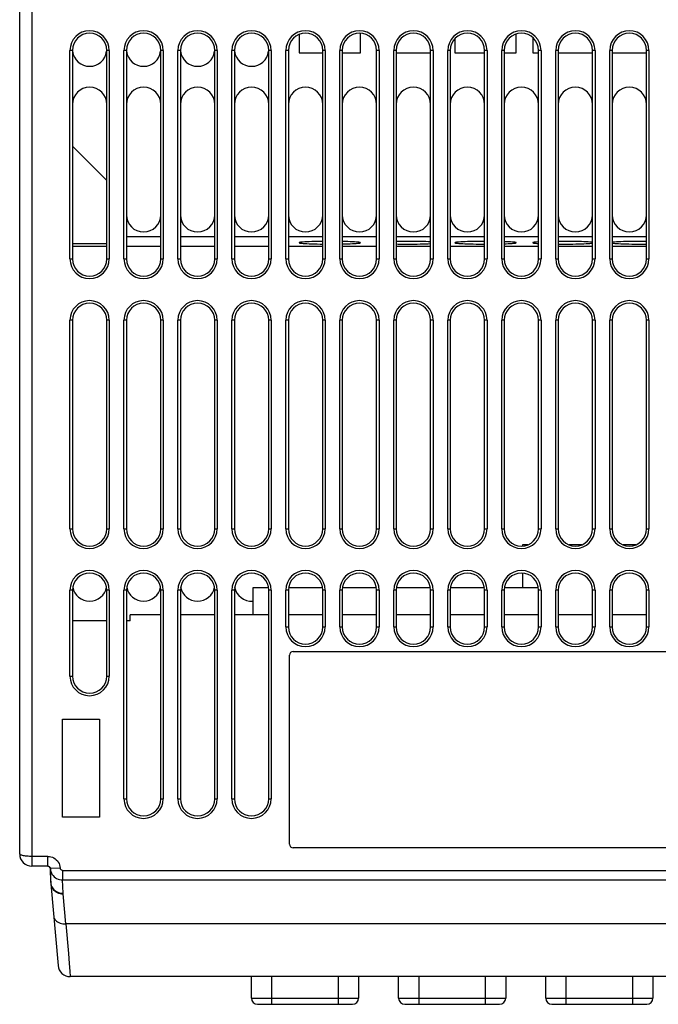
# Model space of a CAD drawing. Header units: millimetres. Extents: x 1231 to 1902, y -156 to 506.
# Tile 1 of 46: x 1409 to 1461, y -150 to -69. Entities that reach past the tile are written whole.
import ezdxf

# ---------------------------------------------------------------- set-up
doc = ezdxf.new("R2010")
doc.units = ezdxf.units.MM
doc.header["$LTSCALE"] = 30.734
doc.layers.get('0').update_dxf_attribs({"linetype": 'CONTINUOUS'})

msp = doc.modelspace()

# ---------------------------------------------------------------- linework, layer by layer
for p, q in [((1409.257, -137.455), (1409.257, -41.455)), ((1410.257, -41.455), (1410.257, -138.455)), ((1437.032, -72.155), (1437.032, -70.559)), ((1449.732, -72.155), (1449.732, -70.623)), ((1432.032, -70.658), (1432.032, -72.155)), ((1444.732, -71.005), (1444.732, -72.155)), ((1451.082, -70.907), (1451.082, -72.155)), ((1413.357, -88.955), (1413.357, -71.955)), ((1413.557, -71.955), (1413.357, -71.955)), ((1413.557, -71.955), (1413.557, -88.955)), ((1416.357, -88.955), (1416.357, -71.955)), ((1416.557, -71.955), (1416.357, -71.955)), ((1416.557, -71.955), (1416.557, -88.955)), ((1417.757, -88.955), (1417.757, -71.955)), ((1417.957, -71.955), (1417.757, -71.955)), ((1417.957, -71.955), (1417.957, -88.955)), ((1420.757, -88.955), (1420.757, -71.955)), ((1420.957, -71.955), (1420.757, -71.955)), ((1420.957, -71.955), (1420.957, -88.955)), ((1422.157, -88.955), (1422.157, -71.955)), ((1422.357, -71.955), (1422.157, -71.955)), ((1422.357, -71.955), (1422.357, -88.955)), ((1425.157, -88.955), (1425.157, -71.955)), ((1425.357, -71.955), (1425.157, -71.955)), ((1425.357, -71.955), (1425.357, -88.955)), ((1426.557, -88.955), (1426.557, -71.955)), ((1426.757, -71.955), (1426.557, -71.955)), ((1426.757, -71.955), (1426.757, -88.955)), ((1429.557, -88.955), (1429.557, -71.955)), ((1429.757, -71.955), (1429.557, -71.955)), ((1429.757, -71.955), (1429.757, -88.955)), ((1430.957, -88.955), (1430.957, -71.955)), ((1431.157, -71.955), (1430.957, -71.955)), ((1431.157, -71.955), (1431.157, -88.955)), ((1432.032, -72.155), (1433.957, -72.155)), ((1433.957, -88.955), (1433.957, -71.955)), ((1434.157, -71.955), (1433.957, -71.955)), ((1434.157, -71.955), (1434.157, -88.955)), ((1435.357, -88.955), (1435.357, -71.955)), ((1435.557, -71.955), (1435.357, -71.955)), ((1435.557, -71.955), (1435.557, -88.955)), ((1435.557, -72.155), (1437.032, -72.155)), ((1438.357, -88.955), (1438.357, -71.955)), ((1438.557, -71.955), (1438.357, -71.955)), ((1438.557, -71.955), (1438.557, -88.955)), ((1439.757, -88.955), (1439.757, -71.955)), ((1439.957, -71.955), (1439.757, -71.955)), ((1439.957, -71.955), (1439.957, -88.955)), ((1439.957, -72.155), (1442.757, -72.155)), ((1442.757, -88.955), (1442.757, -71.955)), ((1442.957, -71.955), (1442.757, -71.955)), ((1442.957, -71.955), (1442.957, -88.955)), ((1444.157, -88.955), (1444.157, -71.955)), ((1444.357, -71.955), (1444.157, -71.955)), ((1444.357, -71.955), (1444.357, -88.955)), ((1444.732, -72.155), (1447.157, -72.155)), ((1447.157, -88.955), (1447.157, -71.955)), ((1447.357, -71.955), (1447.157, -71.955)), ((1447.357, -71.955), (1447.357, -88.955)), ((1448.557, -88.955), (1448.557, -71.955)), ((1448.757, -71.955), (1448.557, -71.955)), ((1448.757, -71.955), (1448.757, -88.955)), ((1448.757, -72.155), (1449.732, -72.155)), ((1451.082, -72.155), (1451.557, -72.155)), ((1451.557, -88.955), (1451.557, -71.955)), ((1451.757, -71.955), (1451.557, -71.955)), ((1451.757, -71.955), (1451.757, -88.955)), ((1452.957, -88.955), (1452.957, -71.955)), ((1453.157, -71.955), (1452.957, -71.955)), ((1453.157, -71.955), (1453.157, -88.955)), ((1453.157, -72.155), (1455.957, -72.155)), ((1455.957, -88.955), (1455.957, -71.955)), ((1456.157, -71.955), (1455.957, -71.955)), ((1456.157, -71.955), (1456.157, -88.955)), ((1457.357, -88.955), (1457.357, -71.955)), ((1457.557, -71.955), (1457.357, -71.955)), ((1457.557, -71.955), (1457.557, -88.955)), ((1457.557, -72.155), (1460.357, -72.155)), ((1460.557, -71.955), (1460.357, -71.955)), ((1460.357, -88.955), (1460.357, -71.955)), ((1460.557, -71.955), (1460.557, -88.955)), ((1413.557, -79.755), (1416.357, -82.555)), ((1420.757, -87.151), (1417.957, -87.151)), ((1425.157, -87.151), (1422.357, -87.151)), ((1429.557, -87.151), (1426.757, -87.151)), ((1433.957, -87.151), (1431.157, -87.151)), ((1438.357, -87.151), (1435.557, -87.151)), ((1442.757, -87.151), (1439.957, -87.151)), ((1447.157, -87.151), (1444.357, -87.151)), ((1451.557, -87.151), (1448.757, -87.151)), ((1455.957, -87.151), (1453.157, -87.151)), ((1460.357, -87.151), (1457.557, -87.151)), ((1413.557, -87.684), (1416.357, -87.684)), ((1416.357, -87.955), (1413.557, -87.955)), ((1420.757, -87.955), (1417.957, -87.955)), ((1425.157, -87.955), (1422.357, -87.955)), ((1429.557, -87.955), (1426.757, -87.955)), ((1433.957, -87.955), (1431.157, -87.955)), ((1438.357, -87.955), (1435.557, -87.955)), ((1442.757, -87.955), (1439.957, -87.955)), ((1447.157, -87.955), (1444.357, -87.955)), ((1451.557, -87.955), (1448.757, -87.955)), ((1455.957, -87.955), (1453.157, -87.955)), ((1460.357, -87.955), (1457.557, -87.955)), ((1413.357, -88.955), (1413.557, -88.955)), ((1416.357, -88.955), (1416.557, -88.955)), ((1417.757, -88.955), (1417.957, -88.955)), ((1420.757, -88.955), (1420.957, -88.955)), ((1422.157, -88.955), (1422.357, -88.955)), ((1425.157, -88.955), (1425.357, -88.955)), ((1426.557, -88.955), (1426.757, -88.955)), ((1429.557, -88.955), (1429.757, -88.955)), ((1430.957, -88.955), (1431.157, -88.955)), ((1433.957, -88.955), (1434.157, -88.955)), ((1435.357, -88.955), (1435.557, -88.955)), ((1438.357, -88.955), (1438.557, -88.955)), ((1439.757, -88.955), (1439.957, -88.955)), ((1442.757, -88.955), (1442.957, -88.955)), ((1444.157, -88.955), (1444.357, -88.955)), ((1447.157, -88.955), (1447.357, -88.955)), ((1448.557, -88.955), (1448.757, -88.955)), ((1451.557, -88.955), (1451.757, -88.955)), ((1452.957, -88.955), (1453.157, -88.955)), ((1455.957, -88.955), (1456.157, -88.955)), ((1457.357, -88.955), (1457.557, -88.955)), ((1460.357, -88.955), (1460.557, -88.955)), ((1413.357, -110.955), (1413.357, -93.955)), ((1413.557, -93.955), (1413.357, -93.955)), ((1413.557, -93.955), (1413.557, -110.955)), ((1416.357, -110.955), (1416.357, -93.955)), ((1416.557, -93.955), (1416.357, -93.955)), ((1416.557, -93.955), (1416.557, -110.955)), ((1417.757, -110.955), (1417.757, -93.955)), ((1417.957, -93.955), (1417.757, -93.955)), ((1417.957, -93.955), (1417.957, -110.955)), ((1420.757, -110.955), (1420.757, -93.955)), ((1420.957, -93.955), (1420.757, -93.955)), ((1420.957, -93.955), (1420.957, -110.955)), ((1422.157, -110.955), (1422.157, -93.955)), ((1422.357, -93.955), (1422.157, -93.955)), ((1422.357, -93.955), (1422.357, -110.955)), ((1425.157, -110.955), (1425.157, -93.955)), ((1425.357, -93.955), (1425.157, -93.955)), ((1425.357, -93.955), (1425.357, -110.955)), ((1426.557, -110.955), (1426.557, -93.955)), ((1426.757, -93.955), (1426.557, -93.955)), ((1426.757, -93.955), (1426.757, -110.955)), ((1429.557, -110.955), (1429.557, -93.955)), ((1429.757, -93.955), (1429.557, -93.955)), ((1429.757, -93.955), (1429.757, -110.955)), ((1430.957, -110.955), (1430.957, -93.955)), ((1431.157, -93.955), (1430.957, -93.955)), ((1431.157, -93.955), (1431.157, -110.955)), ((1433.957, -110.955), (1433.957, -93.955)), ((1434.157, -93.955), (1433.957, -93.955)), ((1434.157, -93.955), (1434.157, -110.955)), ((1435.357, -110.955), (1435.357, -93.955)), ((1435.557, -93.955), (1435.357, -93.955)), ((1435.557, -93.955), (1435.557, -110.955)), ((1438.557, -93.955), (1438.357, -93.955)), ((1438.357, -110.955), (1438.357, -93.955)), ((1438.557, -93.955), (1438.557, -110.955)), ((1439.957, -93.955), (1439.757, -93.955)), ((1439.757, -110.955), (1439.757, -93.955)), ((1439.957, -93.955), (1439.957, -110.955)), ((1442.957, -93.955), (1442.757, -93.955)), ((1442.757, -110.955), (1442.757, -93.955)), ((1442.957, -93.955), (1442.957, -110.955)), ((1444.357, -93.955), (1444.157, -93.955)), ((1444.157, -110.955), (1444.157, -93.955)), ((1444.357, -93.955), (1444.357, -110.955)), ((1447.357, -93.955), (1447.157, -93.955)), ((1447.157, -110.955), (1447.157, -93.955)), ((1447.357, -93.955), (1447.357, -110.955)), ((1448.757, -93.955), (1448.557, -93.955)), ((1448.557, -110.955), (1448.557, -93.955)), ((1448.757, -93.955), (1448.757, -110.955)), ((1451.757, -93.955), (1451.557, -93.955)), ((1451.557, -110.955), (1451.557, -93.955)), ((1451.757, -93.955), (1451.757, -110.955)), ((1453.157, -93.955), (1452.957, -93.955)), ((1452.957, -110.955), (1452.957, -93.955)), ((1453.157, -93.955), (1453.157, -110.955)), ((1456.157, -93.955), (1455.957, -93.955)), ((1455.957, -110.955), (1455.957, -93.955)), ((1456.157, -93.955), (1456.157, -110.955)), ((1457.557, -93.955), (1457.357, -93.955)), ((1457.357, -110.955), (1457.357, -93.955)), ((1457.557, -93.955), (1457.557, -110.955)), ((1460.557, -93.955), (1460.357, -93.955)), ((1460.357, -110.955), (1460.357, -93.955)), ((1460.557, -93.955), (1460.557, -110.955)), ((1413.357, -110.955), (1413.557, -110.955)), ((1416.357, -110.955), (1416.557, -110.955)), ((1417.757, -110.955), (1417.957, -110.955)), ((1420.757, -110.955), (1420.957, -110.955)), ((1422.157, -110.955), (1422.357, -110.955)), ((1425.157, -110.955), (1425.357, -110.955)), ((1426.557, -110.955), (1426.757, -110.955)), ((1429.557, -110.955), (1429.757, -110.955)), ((1430.957, -110.955), (1431.157, -110.955)), ((1433.957, -110.955), (1434.157, -110.955)), ((1435.357, -110.955), (1435.557, -110.955)), ((1438.357, -110.955), (1438.557, -110.955)), ((1439.757, -110.955), (1439.957, -110.955)), ((1442.757, -110.955), (1442.957, -110.955)), ((1444.157, -110.955), (1444.357, -110.955)), ((1447.157, -110.955), (1447.357, -110.955)), ((1448.557, -110.955), (1448.757, -110.955)), ((1451.557, -110.955), (1451.757, -110.955)), ((1452.957, -110.955), (1453.157, -110.955)), ((1455.957, -110.955), (1456.157, -110.955)), ((1457.357, -110.955), (1457.557, -110.955)), ((1460.357, -110.955), (1460.557, -110.955)), ((1450.674, -112.255), (1450.257, -112.255)), ((1450.257, -112.255), (1450.257, -112.349)), ((1455.074, -112.255), (1454.044, -112.255)), ((1459.474, -112.255), (1458.444, -112.255)), ((1450.257, -114.559), (1450.257, -115.755)), ((1413.557, -115.955), (1413.357, -115.955)), ((1413.357, -122.955), (1413.357, -115.955)), ((1413.557, -115.955), (1413.557, -122.955)), ((1416.557, -115.955), (1416.357, -115.955)), ((1416.357, -122.955), (1416.357, -115.955)), ((1416.557, -115.955), (1416.557, -122.955)), ((1417.957, -115.955), (1417.757, -115.955)), ((1417.757, -132.955), (1417.757, -115.955)), ((1417.957, -115.955), (1417.957, -132.955)), ((1420.957, -115.955), (1420.757, -115.955)), ((1420.757, -132.955), (1420.757, -115.955)), ((1420.957, -115.955), (1420.957, -132.955)), ((1422.357, -115.955), (1422.157, -115.955)), ((1422.157, -132.955), (1422.157, -115.955)), ((1422.357, -115.955), (1422.357, -132.955)), ((1425.357, -115.955), (1425.157, -115.955)), ((1425.157, -132.955), (1425.157, -115.955)), ((1425.357, -115.955), (1425.357, -132.955)), ((1426.757, -115.955), (1426.557, -115.955)), ((1426.557, -132.955), (1426.557, -115.955)), ((1426.757, -115.955), (1426.757, -132.955)), ((1429.542, -115.755), (1428.257, -115.755)), ((1428.257, -115.755), (1428.257, -117.955)), ((1429.757, -115.955), (1429.557, -115.955)), ((1429.557, -132.955), (1429.557, -115.955)), ((1429.757, -115.955), (1429.757, -132.955)), ((1431.157, -115.955), (1430.957, -115.955)), ((1430.957, -118.955), (1430.957, -115.955)), ((1431.157, -115.955), (1431.157, -118.955)), ((1433.942, -115.755), (1431.173, -115.755)), ((1434.157, -115.955), (1433.957, -115.955)), ((1433.957, -118.955), (1433.957, -115.955)), ((1434.157, -115.955), (1434.157, -118.955)), ((1435.557, -115.955), (1435.357, -115.955)), ((1435.357, -118.955), (1435.357, -115.955)), ((1435.557, -115.955), (1435.557, -118.955)), ((1438.342, -115.755), (1435.573, -115.755)), ((1438.557, -115.955), (1438.357, -115.955)), ((1438.357, -118.955), (1438.357, -115.955)), ((1438.557, -115.955), (1438.557, -118.955)), ((1439.957, -115.955), (1439.757, -115.955)), ((1439.757, -118.955), (1439.757, -115.955)), ((1439.957, -115.955), (1439.957, -118.955)), ((1442.742, -115.755), (1439.973, -115.755)), ((1442.957, -115.955), (1442.757, -115.955)), ((1442.757, -118.955), (1442.757, -115.955)), ((1442.957, -115.955), (1442.957, -118.955)), ((1444.357, -115.955), (1444.157, -115.955)), ((1444.157, -118.955), (1444.157, -115.955)), ((1444.357, -115.955), (1444.357, -118.955)), ((1447.142, -115.755), (1444.373, -115.755)), ((1447.357, -115.955), (1447.157, -115.955)), ((1447.157, -118.955), (1447.157, -115.955)), ((1447.357, -115.955), (1447.357, -118.955)), ((1448.757, -115.955), (1448.557, -115.955)), ((1448.557, -118.955), (1448.557, -115.955)), ((1448.757, -115.955), (1448.757, -118.955)), ((1451.542, -115.755), (1448.773, -115.755)), ((1451.757, -115.955), (1451.557, -115.955)), ((1451.557, -118.955), (1451.557, -115.955)), ((1451.757, -115.955), (1451.757, -118.955)), ((1453.157, -115.955), (1452.957, -115.955)), ((1452.957, -118.955), (1452.957, -115.955)), ((1453.157, -115.955), (1453.157, -118.955)), ((1456.157, -115.955), (1455.957, -115.955)), ((1455.957, -118.955), (1455.957, -115.955)), ((1456.157, -115.955), (1456.157, -118.955)), ((1457.557, -115.955), (1457.357, -115.955)), ((1457.357, -118.955), (1457.357, -115.955)), ((1457.557, -115.955), (1457.557, -118.955)), ((1460.557, -115.955), (1460.357, -115.955)), ((1460.357, -118.955), (1460.357, -115.955)), ((1460.557, -115.955), (1460.557, -118.955)), ((1420.757, -117.955), (1418.257, -117.955)), ((1418.257, -118.455), (1418.257, -117.955)), ((1425.157, -117.955), (1422.357, -117.955)), ((1429.557, -117.955), (1426.757, -117.955)), ((1433.957, -117.955), (1431.157, -117.955)), ((1438.357, -117.955), (1435.557, -117.955)), ((1442.757, -117.955), (1439.957, -117.955)), ((1447.157, -117.955), (1444.357, -117.955)), ((1451.557, -117.955), (1448.757, -117.955)), ((1455.957, -117.955), (1453.157, -117.955)), ((1460.357, -117.955), (1457.557, -117.955)), ((1416.357, -118.455), (1413.557, -118.455)), ((1418.257, -118.455), (1417.957, -118.455)), ((1430.957, -118.955), (1431.157, -118.955)), ((1433.957, -118.955), (1434.157, -118.955)), ((1435.357, -118.955), (1435.557, -118.955)), ((1438.357, -118.955), (1438.557, -118.955)), ((1439.757, -118.955), (1439.957, -118.955)), ((1442.757, -118.955), (1442.957, -118.955)), ((1444.157, -118.955), (1444.357, -118.955)), ((1447.157, -118.955), (1447.357, -118.955)), ((1448.557, -118.955), (1448.757, -118.955)), ((1451.557, -118.955), (1451.757, -118.955)), ((1452.957, -118.955), (1453.157, -118.955)), ((1455.957, -118.955), (1456.157, -118.955)), ((1457.357, -118.955), (1457.557, -118.955)), ((1460.357, -118.955), (1460.557, -118.955)), ((1431.557, -120.955), (1481.957, -120.955)), ((1431.257, -136.655), (1431.257, -121.255)), ((1413.357, -122.955), (1413.557, -122.955)), ((1416.357, -122.955), (1416.557, -122.955)), ((1412.757, -126.455), (1415.757, -126.455)), ((1412.757, -134.455), (1412.757, -126.455)), ((1415.757, -126.455), (1415.757, -134.455)), ((1417.757, -132.955), (1417.957, -132.955)), ((1420.757, -132.955), (1420.957, -132.955)), ((1422.157, -132.955), (1422.357, -132.955)), ((1425.157, -132.955), (1425.357, -132.955)), ((1426.557, -132.955), (1426.757, -132.955)), ((1429.557, -132.955), (1429.757, -132.955)), ((1415.757, -134.455), (1412.757, -134.455)), ((1481.957, -136.955), (1431.557, -136.955)), ((1411.556, -138.455), (1411.556, -137.655)), ((1411.556, -138.455), (1410.257, -138.455)), ((1411.556, -138.455), (1411.595, -138.459)), ((1411.595, -138.459), (1411.63, -138.469)), ((1411.63, -138.469), (1411.664, -138.487)), ((1411.75, -138.607), (1411.756, -138.644)), ((1412.555, -138.601), (1411.756, -138.644)), ((1411.756, -138.648), (1411.756, -138.644)), ((1411.795, -139.784), (1411.756, -138.648)), ((1412.755, -138.794), (1500.76, -138.794)), ((1412.755, -138.794), (1412.755, -139.577)), ((1411.769, -139.029), (1411.757, -139.366)), ((1411.763, -139.498), (1411.788, -139.785)), ((1412.755, -139.577), (1500.76, -139.577)), ((1412.795, -140.661), (1412.755, -139.577)), ((1411.802, -139.889), (1412.384, -146.542)), ((1413.03, -143.155), (1412.798, -140.71)), ((1500.61, -143.155), (1413.03, -143.155)), ((1413.03, -143.155), (1413.234, -145.581)), ((1413.234, -145.581), (1413.298, -146.381)), ((1413.298, -146.381), (1413.345, -147.006)), ((1500.134, -147.455), (1413.38, -147.455)), ((1428.149, -149.209), (1428.149, -147.455)), ((1429.786, -147.455), (1429.786, -149.709)), ((1435.24, -149.709), (1435.24, -147.455)), ((1436.876, -147.455), (1436.876, -149.209)), ((1440.149, -149.209), (1440.149, -147.455)), ((1441.786, -147.455), (1441.786, -149.709)), ((1447.24, -149.709), (1447.24, -147.455)), ((1448.876, -147.455), (1448.876, -149.209)), ((1452.149, -149.209), (1452.149, -147.455)), ((1453.786, -147.455), (1453.786, -149.709)), ((1459.24, -149.709), (1459.24, -147.455)), ((1460.876, -147.455), (1460.876, -149.209)), ((1428.149, -149.209), (1436.876, -149.209)), ((1440.149, -149.209), (1448.876, -149.209)), ((1452.149, -149.209), (1460.876, -149.209)), ((1428.649, -149.709), (1436.376, -149.709)), ((1440.649, -149.709), (1448.376, -149.709)), ((1452.649, -149.709), (1460.376, -149.709))]:
    msp.add_line(p, q)
for points in [[(1433.957, -87.528), (1433.764, -87.53), (1433.52, -87.534), (1433.287, -87.539), (1433.068, -87.546), (1432.864, -87.553), (1432.679, -87.561), (1432.514, -87.57), (1432.371, -87.579), (1432.251, -87.589), (1432.156, -87.6), (1432.087, -87.611), (1432.046, -87.623), (1432.033, -87.634)], [(1432.033, -87.634), (1432.046, -87.645), (1432.087, -87.657), (1432.155, -87.668), (1432.248, -87.678), (1432.367, -87.689), (1432.51, -87.698), (1432.673, -87.707), (1432.857, -87.715), (1433.06, -87.722), (1433.28, -87.728), (1433.513, -87.734), (1433.758, -87.738), (1433.957, -87.74)], [(1437.032, -87.634), (1437.018, -87.623), (1436.978, -87.611), (1436.91, -87.6), (1436.816, -87.59), (1436.697, -87.579), (1436.555, -87.57), (1436.391, -87.561), (1436.208, -87.553), (1436.004, -87.546), (1435.785, -87.54), (1435.557, -87.534)], [(1435.557, -87.734), (1435.777, -87.729), (1435.997, -87.722), (1436.201, -87.715), (1436.385, -87.707), (1436.55, -87.698), (1436.694, -87.689), (1436.814, -87.679), (1436.909, -87.668), (1436.977, -87.657), (1437.018, -87.646), (1437.032, -87.634)], [(1442.757, -87.562), (1442.741, -87.561), (1442.558, -87.553), (1442.354, -87.546), (1442.135, -87.54), (1441.901, -87.534), (1441.657, -87.53), (1441.404, -87.527), (1441.146, -87.525), (1440.885, -87.525), (1440.624, -87.525), (1440.367, -87.527), (1440.114, -87.53), (1439.957, -87.533)], [(1439.957, -87.735), (1440.108, -87.738), (1440.361, -87.741), (1440.619, -87.743), (1440.88, -87.743), (1441.14, -87.743), (1441.398, -87.741), (1441.65, -87.738), (1441.894, -87.734), (1442.127, -87.729), (1442.347, -87.722), (1442.551, -87.715), (1442.735, -87.707), (1442.757, -87.706)], [(1447.157, -87.525), (1446.974, -87.525), (1446.717, -87.527), (1446.464, -87.53), (1446.22, -87.534), (1445.987, -87.539), (1445.768, -87.546), (1445.564, -87.553), (1445.379, -87.561), (1445.214, -87.57), (1445.071, -87.579), (1444.951, -87.589), (1444.856, -87.6), (1444.787, -87.611), (1444.746, -87.623), (1444.733, -87.634)], [(1444.733, -87.634), (1444.746, -87.645), (1444.787, -87.657), (1444.855, -87.668), (1444.948, -87.678), (1445.067, -87.689), (1445.21, -87.698), (1445.373, -87.707), (1445.557, -87.715), (1445.76, -87.722), (1445.98, -87.728), (1446.213, -87.734), (1446.458, -87.738), (1446.711, -87.741), (1446.969, -87.743), (1447.157, -87.743)], [(1449.732, -87.634), (1449.718, -87.623), (1449.678, -87.611), (1449.61, -87.6), (1449.516, -87.59), (1449.397, -87.579), (1449.255, -87.57), (1449.091, -87.561), (1448.908, -87.553), (1448.757, -87.548)], [(1448.757, -87.72), (1448.901, -87.715), (1449.085, -87.707), (1449.25, -87.698), (1449.394, -87.689), (1449.514, -87.679), (1449.609, -87.668), (1449.677, -87.657), (1449.718, -87.646), (1449.732, -87.634)], [(1451.557, -87.57), (1451.421, -87.579), (1451.301, -87.589), (1451.206, -87.6), (1451.137, -87.611), (1451.096, -87.623), (1451.083, -87.634)], [(1451.083, -87.634), (1451.096, -87.645), (1451.137, -87.657), (1451.205, -87.668), (1451.298, -87.678), (1451.417, -87.689), (1451.557, -87.698)], [(1455.957, -87.6), (1455.866, -87.59), (1455.747, -87.579), (1455.605, -87.57), (1455.441, -87.561), (1455.258, -87.553), (1455.054, -87.546), (1454.835, -87.54), (1454.601, -87.534), (1454.357, -87.53), (1454.104, -87.527), (1453.846, -87.525), (1453.585, -87.525), (1453.324, -87.525), (1453.157, -87.527)], [(1453.157, -87.741), (1453.319, -87.743), (1453.58, -87.743), (1453.84, -87.743), (1454.098, -87.741), (1454.35, -87.738), (1454.594, -87.734), (1454.827, -87.729), (1455.047, -87.722), (1455.251, -87.715), (1455.435, -87.707), (1455.6, -87.698), (1455.744, -87.689), (1455.864, -87.679), (1455.957, -87.668)], [(1460.357, -87.527), (1460.196, -87.525), (1459.935, -87.525), (1459.674, -87.525), (1459.417, -87.527), (1459.164, -87.53), (1458.92, -87.534), (1458.687, -87.539), (1458.468, -87.546), (1458.264, -87.553), (1458.079, -87.561), (1457.914, -87.57), (1457.771, -87.579), (1457.651, -87.589), (1457.557, -87.6)], [(1457.557, -87.668), (1457.648, -87.678), (1457.767, -87.689), (1457.91, -87.698), (1458.073, -87.707), (1458.257, -87.715), (1458.46, -87.722), (1458.68, -87.728), (1458.913, -87.734), (1459.158, -87.738), (1459.411, -87.741), (1459.669, -87.743), (1459.93, -87.743), (1460.19, -87.743), (1460.357, -87.741)], [(1411.556, -137.655), (1410.169, -137.655), (1410.069, -137.651), (1409.953, -137.645), (1409.838, -137.637), (1409.742, -137.626), (1409.653, -137.614), (1409.566, -137.599), (1409.489, -137.583), (1409.424, -137.566), (1409.369, -137.547), (1409.324, -137.527), (1409.288, -137.505), (1409.265, -137.481), (1409.257, -137.455)], [(1411.556, -137.655), (1411.683, -137.663), (1411.807, -137.687), (1411.927, -137.726), (1412.041, -137.78), (1412.147, -137.848), (1412.244, -137.929), (1412.33, -138.022), (1412.404, -138.124), (1412.464, -138.235), (1412.509, -138.353), (1412.54, -138.475), (1412.555, -138.601)], [(1411.664, -138.487), (1411.694, -138.51), (1411.719, -138.538), (1411.738, -138.571), (1411.75, -138.607)], [(1411.756, -138.644), (1411.771, -138.768), (1411.801, -138.89), (1411.847, -139.007), (1411.908, -139.116), (1411.982, -139.217), (1412.068, -139.309), (1412.165, -139.388), (1412.271, -139.455), (1412.385, -139.508), (1412.505, -139.546), (1412.629, -139.57), (1412.755, -139.577)], [(1412.755, -138.794), (1412.719, -138.791), (1412.685, -138.78), (1412.651, -138.762), (1412.62, -138.738), (1412.594, -138.707), (1412.573, -138.674), (1412.561, -138.638), (1412.555, -138.601)], [(1411.757, -139.368), (1411.768, -139.364), (1411.781, -139.362)], [(1411.785, -139.489), (1411.774, -139.492), (1411.763, -139.498)], [(1411.795, -139.784), (1411.808, -139.9), (1411.836, -140.015)], [(1411.802, -139.889), (1411.819, -140), (1411.852, -140.108), (1411.897, -140.209), (1411.956, -140.303), (1412.027, -140.391), (1412.11, -140.471), (1412.206, -140.542), (1412.311, -140.602), (1412.424, -140.65), (1412.544, -140.684), (1412.67, -140.705), (1412.798, -140.71)], [(1411.836, -140.015), (1411.881, -140.124), (1411.94, -140.227), (1412.013, -140.323), (1412.099, -140.409), (1412.197, -140.484), (1412.304, -140.547), (1412.419, -140.597), (1412.541, -140.633), (1412.667, -140.655), (1412.795, -140.661)], [(1412.798, -140.71), (1412.797, -140.702), (1412.797, -140.694), (1412.796, -140.686), (1412.796, -140.678), (1412.795, -140.669), (1412.795, -140.661)], [(1412.033, -142.535), (1412.049, -142.622), (1412.08, -142.707), (1412.126, -142.788), (1412.187, -142.863), (1412.26, -142.932), (1412.346, -142.993), (1412.442, -143.045), (1412.548, -143.088), (1412.662, -143.121), (1412.781, -143.144), (1412.905, -143.155), (1413.03, -143.155)], [(1413.345, -147.006), (1413.379, -147.432), (1413.38, -147.455)]]:
    msp.add_lwpolyline(points)
for centre, radius, start, end in [((1414.957, -71.955), 1.6, 0, 180), ((1414.957, -71.955), 1.4, 0, 180), ((1419.357, -71.955), 1.6, 0, 180), ((1419.357, -71.955), 1.4, 0, 180), ((1423.757, -71.955), 1.6, 0, 180), ((1423.757, -71.955), 1.4, 0, 180), ((1428.157, -71.955), 1.6, 0, 180), ((1428.157, -71.955), 1.4, 0, 180), ((1432.557, -71.955), 1.6, 0, 180), ((1432.557, -71.955), 1.4, 0, 180), ((1436.957, -71.955), 1.6, 0, 180), ((1436.957, -71.955), 1.4, 0, 180), ((1441.357, -71.955), 1.6, 0, 180), ((1441.357, -71.955), 1.4, 0, 180), ((1445.757, -71.955), 1.6, 0, 180), ((1445.757, -71.955), 1.4, 0, 180), ((1450.157, -71.955), 1.6, 0, 180), ((1450.157, -71.955), 1.4, 0, 180), ((1454.557, -71.955), 1.6, 0, 180), ((1454.557, -71.955), 1.4, 0, 180), ((1458.957, -71.955), 1.6, 0, 180), ((1458.957, -71.955), 1.4, 0, 180), ((1414.957, -71.855), 1.4, 186.98928, 352.99192), ((1419.357, -71.855), 1.4, 186.98928, 352.99192), ((1423.757, -71.855), 1.4, 186.98928, 352.99192), ((1428.157, -71.855), 1.4, 186.98928, 352.99192), ((1414.957, -76.355), 1.4, 0, 180), ((1419.357, -76.355), 1.4, 0, 180), ((1423.757, -76.355), 1.4, 0, 180), ((1428.157, -76.355), 1.4, 0, 180), ((1432.557, -76.355), 1.4, 0, 180), ((1436.957, -76.355), 1.4, 0, 180), ((1441.357, -76.355), 1.4, 0, 180), ((1445.757, -76.355), 1.4, 0, 180), ((1450.157, -76.355), 1.4, 0, 180), ((1454.557, -76.355), 1.4, 0, 180), ((1458.957, -76.355), 1.4, 0, 180), ((1419.357, -85.355), 1.4, 180, 360), ((1423.757, -85.355), 1.4, 180, 360), ((1428.157, -85.355), 1.4, 180, 360), ((1432.557, -85.355), 1.4, 180, 360), ((1436.957, -85.355), 1.4, 180, 360), ((1441.357, -85.355), 1.4, 180, 360), ((1445.757, -85.355), 1.4, 180, 360), ((1450.157, -85.355), 1.4, 180, 360), ((1454.557, -85.355), 1.4, 180, 360), ((1458.957, -85.355), 1.4, 180, 360), ((1414.957, -88.955), 1.6, 180, 360), ((1414.957, -88.955), 1.4, 180, 360), ((1419.357, -88.955), 1.6, 180, 360), ((1419.357, -88.955), 1.4, 180, 360), ((1423.757, -88.955), 1.6, 180, 360), ((1423.757, -88.955), 1.4, 180, 360), ((1428.157, -88.955), 1.6, 180, 360), ((1428.157, -88.955), 1.4, 180, 360), ((1432.557, -88.955), 1.6, 180, 360), ((1432.557, -88.955), 1.4, 180, 360), ((1436.957, -88.955), 1.6, 180, 360), ((1436.957, -88.955), 1.4, 180, 360), ((1441.357, -88.955), 1.6, 180, 360), ((1441.357, -88.955), 1.4, 180, 360), ((1445.757, -88.955), 1.6, 180, 360), ((1445.757, -88.955), 1.4, 180, 360), ((1450.157, -88.955), 1.6, 180, 360), ((1450.157, -88.955), 1.4, 180, 360), ((1454.557, -88.955), 1.6, 180, 360), ((1454.557, -88.955), 1.4, 180, 360), ((1458.957, -88.955), 1.6, 180, 360), ((1458.957, -88.955), 1.4, 180, 360), ((1414.957, -93.955), 1.6, 0, 180), ((1414.957, -93.955), 1.4, 0, 180), ((1419.357, -93.955), 1.6, 0, 180), ((1419.357, -93.955), 1.4, 0, 180), ((1423.757, -93.955), 1.6, 0, 180), ((1423.757, -93.955), 1.4, 0, 180), ((1428.157, -93.955), 1.6, 0, 180), ((1428.157, -93.955), 1.4, 0, 180), ((1432.557, -93.955), 1.6, 0, 180), ((1432.557, -93.955), 1.4, 0, 180), ((1436.957, -93.955), 1.6, 0, 180), ((1436.957, -93.955), 1.4, 0, 180), ((1441.357, -93.955), 1.6, 0, 180), ((1441.357, -93.955), 1.4, 0, 180), ((1445.757, -93.955), 1.6, 0, 180), ((1445.757, -93.955), 1.4, 0, 180), ((1450.157, -93.955), 1.6, 0, 180), ((1450.157, -93.955), 1.4, 0, 180), ((1454.557, -93.955), 1.6, 0, 180), ((1454.557, -93.955), 1.4, 0, 180), ((1458.957, -93.955), 1.6, 0, 180), ((1458.957, -93.955), 1.4, 0, 180), ((1414.957, -110.955), 1.6, 180, 360), ((1414.957, -110.955), 1.4, 180, 360), ((1419.357, -110.955), 1.6, 180, 360), ((1419.357, -110.955), 1.4, 180, 360), ((1423.757, -110.955), 1.6, 180, 360), ((1423.757, -110.955), 1.4, 180, 360), ((1428.157, -110.955), 1.6, 180, 360), ((1428.157, -110.955), 1.4, 180, 360), ((1432.557, -110.955), 1.6, 180, 360), ((1432.557, -110.955), 1.4, 180, 360), ((1436.957, -110.955), 1.6, 180, 360), ((1436.957, -110.955), 1.4, 180, 360), ((1441.357, -110.955), 1.6, 180, 360), ((1441.357, -110.955), 1.4, 180, 360), ((1445.757, -110.955), 1.6, 180, 360), ((1445.757, -110.955), 1.4, 180, 360), ((1450.157, -110.955), 1.6, 180, 360), ((1450.157, -110.955), 1.4, 180, 360), ((1454.557, -110.955), 1.6, 180, 360), ((1454.557, -110.955), 1.4, 180, 360), ((1458.957, -110.955), 1.6, 180, 360), ((1458.957, -110.955), 1.4, 180, 360), ((1414.957, -115.955), 1.6, 0, 180), ((1414.957, -115.955), 1.4, 0, 180), ((1419.357, -115.955), 1.6, 0, 180), ((1419.357, -115.955), 1.4, 0, 180), ((1423.757, -115.955), 1.6, 0, 180), ((1423.757, -115.955), 1.4, 0, 180), ((1428.157, -115.955), 1.6, 0, 180), ((1428.157, -115.955), 1.4, 0, 180), ((1432.557, -115.955), 1.6, 0, 180), ((1432.557, -115.955), 1.4, 0, 180), ((1436.957, -115.955), 1.6, 0, 180), ((1436.957, -115.955), 1.4, 0, 180), ((1441.357, -115.955), 1.6, 0, 180), ((1441.357, -115.955), 1.4, 0, 180), ((1445.757, -115.955), 1.6, 0, 180), ((1445.757, -115.955), 1.4, 0, 180), ((1450.157, -115.955), 1.6, 0, 180), ((1450.157, -115.955), 1.4, 0, 180), ((1454.557, -115.955), 1.6, 0, 180), ((1454.557, -115.955), 1.4, 0, 180), ((1458.957, -115.955), 1.6, 0, 180), ((1458.957, -115.955), 1.4, 0, 180), ((1414.957, -115.455), 1.4, 190.29429, 349.96795), ((1419.357, -115.455), 1.4, 190.29429, 349.96795), ((1423.757, -115.455), 1.4, 190.29429, 349.96795), ((1428.157, -115.455), 1.4, 190.29429, 274.11399), ((1428.157, -115.455), 1.4, 347.60954, 349.96795), ((1432.557, -115.455), 1.4, 190.29429, 192.39137), ((1432.557, -115.455), 1.4, 347.60954, 349.96795), ((1436.957, -115.455), 1.4, 190.29429, 192.39137), ((1436.957, -115.455), 1.4, 347.60954, 349.96795), ((1441.357, -115.455), 1.4, 190.29429, 192.39137), ((1441.357, -115.455), 1.4, 347.60954, 349.96795), ((1445.757, -115.455), 1.4, 190.29429, 192.39137), ((1445.757, -115.455), 1.4, 347.60954, 349.96795), ((1450.157, -115.455), 1.4, 190.29429, 192.39137), ((1432.557, -118.955), 1.6, 180, 360), ((1432.557, -118.955), 1.4, 180, 360), ((1436.957, -118.955), 1.6, 180, 360), ((1436.957, -118.955), 1.4, 180, 360), ((1441.357, -118.955), 1.6, 180, 360), ((1441.357, -118.955), 1.4, 180, 360), ((1445.757, -118.955), 1.6, 180, 360), ((1445.757, -118.955), 1.4, 180, 360), ((1450.157, -118.955), 1.6, 180, 360), ((1450.157, -118.955), 1.4, 180, 360), ((1454.557, -118.955), 1.6, 180, 360), ((1454.557, -118.955), 1.4, 180, 360), ((1458.957, -118.955), 1.6, 180, 360), ((1458.957, -118.955), 1.4, 180, 360), ((1431.557, -121.255), 0.3, 90, 180), ((1414.957, -122.955), 1.6, 180, 360), ((1414.957, -122.955), 1.4, 180, 360), ((1419.357, -132.955), 1.6, 180, 360), ((1419.357, -132.955), 1.4, 180, 360), ((1423.757, -132.955), 1.6, 180, 360), ((1423.757, -132.955), 1.4, 180, 360), ((1428.157, -132.955), 1.6, 180, 360), ((1428.157, -132.955), 1.4, 180, 360), ((1431.557, -136.655), 0.3, 180, 270), ((1410.257, -137.455), 1, 180, 269.99983), ((1411.556, -138.655), 0.2, 2, 89.36433), ((1413.257, -139.368), 1.5, 180, 185), ((1413.794, -139.715), 2, 182, 184.99999), ((1413.38, -146.455), 1, 185, 270), ((1428.649, -149.209), 0.5, 180, 270), ((1436.376, -149.209), 0.5, 270, 360), ((1440.649, -149.209), 0.5, 180, 270), ((1448.376, -149.209), 0.5, 270, 360), ((1452.649, -149.209), 0.5, 180, 270), ((1460.376, -149.209), 0.5, 270, 360)]:
    msp.add_arc(centre, radius, start, end)

doc.saveas('drawing.dxf')
